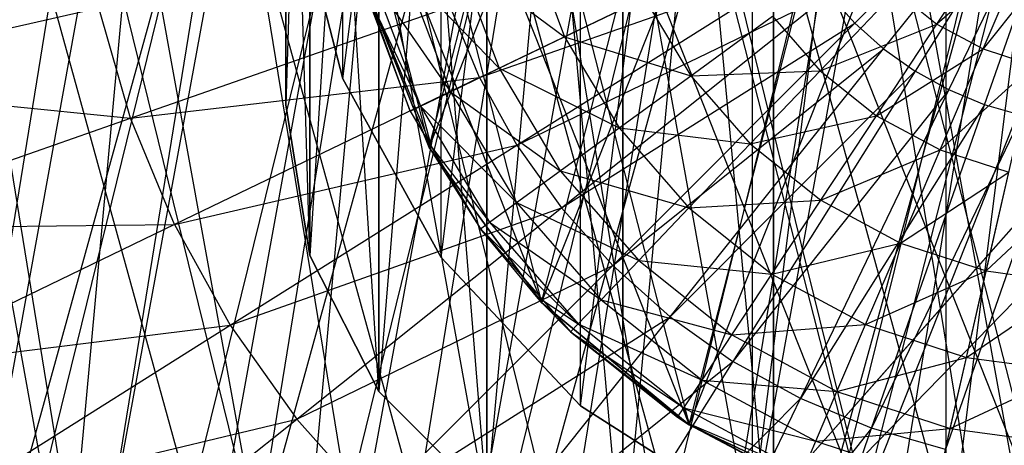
# Model space of a CAD drawing. Extents: x -0.31 to 2.17, y -0.31 to 0.31.
# Tile 4 of 14: x -0.17 to -0.01, y -0.1 to -0.04. Entities that reach past the tile are written whole.
import ezdxf

# ---------------------------------------------------------------- set-up
doc = ezdxf.new("R2010")
doc.units = 0
doc.header["$MEASUREMENT"] = 0
doc.linetypes.add('solid', pattern=[0])
doc.layers.add('1', color=7, linetype='solid')

msp = doc.modelspace()

# ---------------------------------------------------------------- linework, layer by layer
at = {"layer": '1', "color": 3, "linetype": 'solid'}
for p, q in [((-0.15375, -0.266303, 3.616648), (-0.012382, 0.307251, 3.616648)), ((-0.131823, -0.277811, 2.715), (0.012382, 0.307251, 2.715)), ((-0.109041, -0.287517, 3.616648), (-0.012382, 0.307251, 3.616648)), ((-0.085552, -0.295359, 2.715), (0.012382, 0.307251, 2.715)), ((-0.17468, -0.253068, 2.715), (-0.037065, 0.305258, 2.715)), ((-0.131823, -0.277811, 2.715), (-0.037065, 0.305258, 2.715)), ((-0.109041, -0.287517, 3.616648), (0.037065, 0.305258, 3.616648)), ((-0.061508, -0.301286, 3.616648), (0.037065, 0.305258, 3.616648)), ((-0.194477, -0.238191, 3.616648), (-0.061508, 0.301286, 3.616648)), ((-0.15375, -0.266303, 3.616648), (-0.061508, 0.301286, 3.616648)), ((-0.085552, -0.295359, 2.715), (0.061508, 0.301286, 2.715)), ((-0.17468, -0.253068, 2.715), (-0.085552, 0.295359, 2.715)), ((-0.085552, 0.295359, 3.641), (0.012382, -0.307251, 3.641)), ((-0.194477, -0.238191, 3.616648), (-0.109041, 0.287517, 3.616648)), ((-0.131823, 0.277811, 3.641), (-0.037065, -0.305258, 3.641)), ((-0.131823, 0.277811, 3.641), (0.012382, -0.307251, 3.641)), ((-0.17468, 0.253068, 3.641), (-0.085552, -0.295359, 3.641)), ((-0.17468, 0.253068, 3.641), (-0.037065, -0.305258, 3.641)), ((-0.112544, -0.209141, 1.05), (0.010655, 0.237261, 1.05)), ((-0.073392, -0.225876, 1.05), (0.010655, 0.237261, 1.05)), ((-0.148079, -0.185685, 1.05), (-0.03188, 0.235351, 1.05)), ((-0.112544, -0.209141, 1.05), (-0.03188, 0.235351, 1.05)), ((-0.049811, 0.232218, 0.575), (-0.128928, -0.199459, 0.575)), ((-0.073392, -0.225876, 1.05), (0.052849, 0.231545, 1.05)), ((-0.178854, -0.15626, 1.05), (-0.073392, 0.225876, 1.05)), ((-0.148079, -0.185685, 1.05), (-0.073392, 0.225876, 1.05)), ((-0.073392, 0.225876, 2.25), (0.010655, -0.237261, 2.25)), ((-0.213013, 0.22177, 3.641), (-0.131823, -0.277811, 3.641)), ((-0.213013, 0.22177, 3.641), (-0.085552, -0.295359, 3.641)), ((-0.090858, 0.219434, 0.575), (-0.162773, -0.172949, 0.575)), ((-0.128928, -0.199459, 0.575), (-0.090858, 0.219434, 0.575)), ((-0.178854, -0.15626, 1.05), (-0.112544, 0.209141, 1.05)), ((-0.112544, 0.209141, 2.25), (-0.03188, -0.235351, 2.25)), ((-0.112544, 0.209141, 2.25), (0.010655, -0.237261, 2.25)), ((-0.128928, 0.199459, 0.575), (-0.162773, -0.172949, 0.575)), ((-0.148079, 0.185685, 2.25), (-0.073392, -0.225876, 2.25)), ((-0.148079, 0.185685, 2.25), (-0.03188, -0.235351, 2.25)), ((-0.178854, 0.15626, 2.25), (-0.112544, -0.209141, 2.25)), ((-0.178854, 0.15626, 2.25), (-0.073392, -0.225876, 2.25)), ((-0.128928, -0.199459, 1.05), (0.182489, 0.152, 1.05)), ((0.182489, 0.152, 0.575), (-0.128928, -0.199459, 0.575)), ((0.198752, 0.137438, 1.05), (-0.128928, -0.199459, 1.05)), ((-0.05, 0.125, -0.575), (-0.073176, -0.121329, -0.575)), ((-0.05, 0.125, -0.575), (-0.05, -0.125, -0.575)), ((-0.05, -0.125, -0.81), (-0.05, 0.125, -0.81)), ((-0.023423, -0.122786, -0.465), (0.007849, 0.124753, -0.465)), ((-0.023423, -0.122786, -0.715), (0.007849, 0.124753, -0.715)), ((-0.053222, -0.113103, -0.465), (-0.023423, 0.122786, -0.465)), ((-0.053222, -0.113103, -0.715), (-0.023423, 0.122786, -0.715)), ((-0.023423, -0.122786, -0.465), (-0.023423, 0.122786, -0.465)), ((-0.023423, -0.122786, -0.715), (-0.023423, 0.122786, -0.715)), ((-0.203882, 0.121814, 2.25), (-0.148079, -0.185685, 2.25)), ((-0.203882, 0.121814, 2.25), (-0.112544, -0.209141, 2.25)), ((-0.073176, 0.121329, -0.575), (-0.094084, -0.110676, -0.575)), ((-0.073176, 0.121329, -0.575), (-0.073176, -0.121329, -0.575)), ((-0.073176, -0.121329, -0.81), (-0.073176, 0.121329, -0.81)), ((-0.05, -0.125, -0.81), (-0.073176, 0.121329, -0.81)), ((-0.085654, -0.080434, 0.06), (-0.007378, 0.117268, 0.06)), ((-0.085654, -0.080434), (-0.007378, 0.117268)), ((-0.06296, -0.099209, 0.06), (-0.007378, 0.117268, 0.06)), ((-0.06296, -0.099209), (-0.007378, 0.117268)), ((-0.06296, -0.099209, 0.06), (0.022017, 0.115419, 0.06)), ((-0.06296, -0.099209), (0.022017, 0.115419)), ((-0.036309, -0.111749, 0.06), (0.022017, 0.115419, 0.06)), ((-0.036309, -0.111749), (0.022017, 0.115419)), ((-0.079678, -0.096314, -0.465), (-0.053222, 0.113103, -0.465)), ((-0.079678, -0.096314, -0.715), (-0.053222, 0.113103, -0.715)), ((-0.053222, -0.113103, -0.465), (-0.053222, 0.113103, -0.465)), ((-0.053222, -0.113103, -0.715), (-0.053222, 0.113103, -0.715)), ((-0.094084, 0.110676, -0.575), (-0.110676, -0.094084, -0.575)), ((-0.102966, -0.056606, 0.06), (-0.036309, 0.111749, 0.06)), ((-0.102966, -0.056606), (-0.036309, 0.111749)), ((-0.094084, 0.110676, -0.575), (-0.094084, -0.110676, -0.575)), ((-0.094084, -0.110676, -0.81), (-0.094084, 0.110676, -0.81)), ((-0.073176, -0.121329, -0.81), (-0.094084, 0.110676, -0.81)), ((-0.085654, -0.080434, 0.06), (-0.036309, 0.111749, 0.06)), ((-0.085654, -0.080434), (-0.036309, 0.111749)), ((-0.036309, -0.111749, 0.06), (0.050029, 0.106317, 0.06)), ((-0.036309, -0.111749), (0.050029, 0.106317)), ((-0.102966, -0.056606, 0.06), (-0.06296, 0.099209, 0.06)), ((-0.102966, -0.056606), (-0.06296, 0.099209)), ((-0.06296, 0.099209, 0.06), (-0.007378, -0.117268, 0.06)), ((-0.101127, -0.073473, -0.465), (-0.079678, 0.096314, -0.465)), ((-0.101127, -0.073473, -0.715), (-0.079678, 0.096314, -0.715)), ((-0.079678, -0.096314, -0.465), (-0.079678, 0.096314, -0.465)), ((-0.079678, -0.096314, -0.715), (-0.079678, 0.096314, -0.715)), ((-0.110676, 0.094084, -0.575), (-0.121329, -0.073176, -0.575)), ((-0.110676, 0.094084, -0.575), (-0.110676, -0.094084, -0.575)), ((-0.110676, -0.094084, -0.81), (-0.110676, 0.094084, -0.81)), ((-0.094084, -0.110676, -0.81), (-0.110676, 0.094084, -0.81)), ((-0.085654, 0.080434, 0.06), (-0.036309, -0.111749, 0.06)), ((-0.085654, 0.080434, 0.06), (-0.007378, -0.117268, 0.06)), ((-0.121329, 0.073176, -0.575), (-0.125, -0.05, -0.575)), ((-0.121329, 0.073176, -0.575), (-0.121329, -0.073176, -0.575)), ((-0.121329, -0.073176, -0.81), (-0.121329, 0.073176, -0.81)), ((-0.110676, -0.094084, -0.81), (-0.121329, 0.073176, -0.81)), ((-0.116222, -0.046016, -0.465), (-0.101127, 0.073473, -0.465)), ((-0.116222, -0.046016, -0.715), (-0.101127, 0.073473, -0.715)), ((-0.101127, -0.073473, -0.465), (-0.101127, 0.073473, -0.465)), ((-0.101127, -0.073473, -0.715), (-0.101127, 0.073473, -0.715)), ((-0.102966, 0.056606, 0.06), (-0.06296, -0.099209, 0.06)), ((-0.102966, 0.056606, 0.06), (-0.036309, -0.111749, 0.06)), ((-0.121329, -0.073176, -0.81), (-0.125, 0.05, -0.81)), ((-0.125, 0.05, -0.81), (-0.125, -0.05, -0.81)), ((-0.125, 0.05, -0.575), (-0.125, -0.05, -0.81)), ((-0.125, -0.05, -0.575), (-0.125, 0.05, -0.575)), ((-0.116222, -0.046016, -0.465), (-0.116222, 0.046016, -0.465)), ((-0.116222, -0.046016, -0.715), (-0.116222, 0.046016, -0.715)), ((-0.113809, 0.029221, 0.06), (-0.085654, -0.080434, 0.06)), ((-0.113809, 0.029221, 0.06), (-0.06296, -0.099209, 0.06)), ((-0.1175, 0, 0.06), (-0.102966, -0.056606, 0.06)), ((-0.1175, 0, 0.06), (-0.085654, -0.080434, 0.06)), ((-0.03746, -0.03746, 3.708491), (0, 0, 3.710481)), ((-0.03303, -0.041419, 3.708491), (0, 0, 3.710481)), ((0, 0, 3.710481), (-0.028185, -0.044857, 3.708491)), ((-0.022986, -0.04773, 3.708491), (0, 0, 3.710481)), ((-0.017497, -0.050004, 3.708491), (0, 0, 3.710481)), ((-0.116222, -0.046016, -0.465), (-0.124014, -0.015667, -0.465)), ((-0.124014, -0.015667, -0.715), (-0.116222, -0.046016, -0.465)), ((-0.116222, -0.046016, -0.715), (-0.124014, -0.015667, -0.715)), ((-0.095192, -0.045842, 3.702531), (-0.04773, -0.022986, 3.708491)), ((-0.024822, -0.037604, 3.758271), (-0.01515, -0.022951, 3.76)), ((-0.087855, -0.024246, 3.73364), (-0.082114, -0.039544, 3.73364)), ((-0.010808, -0.025287, 3.76), (-0.024822, -0.037604, 3.758271)), ((-0.017709, -0.041432, 3.758271), (-0.010808, -0.025287, 3.76)), ((-0.098645, -0.027224, 3.720001), (-0.092198, -0.0444, 3.720001)), ((-0.098645, -0.027224, 3.720001), (-0.082114, -0.039544, 3.73364)), ((-0.006119, -0.026811, 3.76), (-0.017709, -0.041432, 3.758271)), ((-0.095192, -0.045842, 3.702531), (-0.044857, -0.028185, 3.708491)), ((-0.08946, -0.056212, 3.702531), (-0.044857, -0.028185, 3.708491)), ((-0.113809, -0.029221, 0.06), (-0.102625, -0.056402, 3.67)), ((-0.105864, -0.050981, 3.67), (-0.113809, -0.029221, 0.06)), ((-0.113809, -0.029221), (-0.102966, -0.056606)), ((-0.102966, -0.056606, 0.06), (-0.113809, -0.029221)), ((-0.113809, -0.029221, 0.06), (-0.102966, -0.056606, 0.06)), ((-0.106662, -0.029437, 3.704442), (-0.099691, -0.048009, 3.704442)), ((-0.106662, -0.029437, 3.704442), (-0.092198, -0.0444, 3.720001)), ((-0.113266, -0.031259, 3.67), (-0.105864, -0.050981, 3.67)), ((-0.113266, -0.031259, 3.67), (-0.104306, -0.050231, 3.687558)), ((-0.111599, -0.030799, 3.687558), (-0.104306, -0.050231, 3.687558)), ((-0.111599, -0.030799, 3.687558), (-0.099691, -0.048009, 3.704442)), ((-0.08946, -0.056212, 3.702531), (-0.041419, -0.03303, 3.708491)), ((-0.082604, -0.065875, 3.702531), (-0.041419, -0.03303, 3.708491)), ((-0.042805, -0.044771, 3.753149), (-0.031138, -0.032568, 3.758271)), ((-0.041419, -0.03303, 3.708491), (-0.03746, -0.03746, 3.708491)), ((-0.031138, -0.032568, 3.758271), (-0.024822, -0.037604, 3.758271)), ((-0.082114, -0.039544, 3.73364), (-0.069826, -0.033627, 3.744832)), ((-0.069826, -0.033627, 3.744832), (-0.0627, -0.045554, 3.744832)), ((-0.203692, -0.046491, 3.67886), (-0.153782, -0.0351, 3.692636)), ((-0.148885, -0.052097, 3.692636), (-0.153782, -0.0351, 3.692636)), ((-0.148885, -0.052097, 3.692636), (-0.099726, -0.034896, 3.702531)), ((-0.095192, -0.045842, 3.702531), (-0.099726, -0.034896, 3.702531)), ((-0.082604, -0.065875, 3.702531), (-0.03746, -0.03746, 3.708491)), ((-0.074709, -0.074709, 3.702531), (-0.03746, -0.03746, 3.708491)), ((-0.0627, -0.045554, 3.744832), (-0.050112, -0.036408, 3.753149)), ((-0.050112, -0.036408, 3.753149), (-0.042805, -0.044771, 3.753149)), ((-0.042805, -0.044771, 3.753149), (-0.024822, -0.037604, 3.758271)), ((-0.03746, -0.03746, 3.708491), (-0.03303, -0.041419, 3.708491)), ((-0.034123, -0.051695, 3.753149), (-0.024822, -0.037604, 3.758271)), ((-0.024822, -0.037604, 3.758271), (-0.017709, -0.041432, 3.758271)), ((-0.092198, -0.0444, 3.720001), (-0.082114, -0.039544, 3.73364)), ((-0.082114, -0.039544, 3.73364), (-0.073733, -0.053571, 3.73364)), ((-0.082114, -0.039544, 3.73364), (-0.0627, -0.045554, 3.744832)), ((-0.074709, -0.074709, 3.702531), (-0.03303, -0.041419, 3.708491)), ((-0.065875, -0.082604, 3.702531), (-0.03303, -0.041419, 3.708491)), ((-0.034123, -0.051695, 3.753149), (-0.017709, -0.041432, 3.758271)), ((-0.03303, -0.041419, 3.708491), (-0.028185, -0.044857, 3.708491)), ((-0.024345, -0.056957, 3.753149), (-0.017709, -0.041432, 3.758271)), ((-0.017709, -0.041432, 3.758271), (-0.010026, -0.043928, 3.758271)), ((-0.024345, -0.056957, 3.753149), (-0.010026, -0.043928, 3.758271)), ((-0.099691, -0.048009, 3.704442), (-0.092198, -0.0444, 3.720001)), ((-0.092198, -0.0444, 3.720001), (-0.082789, -0.060149, 3.720001)), ((-0.092198, -0.0444, 3.720001), (-0.073733, -0.053571, 3.73364)), ((-0.065875, -0.082604, 3.702531), (-0.028185, -0.044857, 3.708491)), ((-0.0627, -0.045554, 3.744832), (-0.042805, -0.044771, 3.753149)), ((-0.028185, -0.044857, 3.708491), (-0.056212, -0.08946, 3.702531)), ((-0.053558, -0.056018, 3.744832), (-0.042805, -0.044771, 3.753149)), ((-0.042805, -0.044771, 3.753149), (-0.034123, -0.051695, 3.753149)), ((-0.022986, -0.04773, 3.708491), (-0.028185, -0.044857, 3.708491)), ((-0.203692, -0.046491, 3.67886), (-0.148885, -0.052097, 3.692636)), ((-0.148885, -0.052097, 3.692636), (-0.095192, -0.045842, 3.702531)), ((-0.095192, -0.045842, 3.702531), (-0.142116, -0.06844, 3.692636)), ((-0.101127, -0.073473, -0.465), (-0.116222, -0.046016, -0.465)), ((-0.116222, -0.046016, -0.715), (-0.101127, -0.073473, -0.465)), ((-0.116222, -0.046016, -0.715), (-0.116222, -0.046016, -0.465)), ((-0.101127, -0.073473, -0.715), (-0.116222, -0.046016, -0.715)), ((-0.095192, -0.045842, 3.702531), (-0.08946, -0.056212, 3.702531)), ((-0.073733, -0.053571, 3.73364), (-0.0627, -0.045554, 3.744832)), ((-0.0627, -0.045554, 3.744832), (-0.053558, -0.056018, 3.744832)), ((-0.104306, -0.050231, 3.687558), (-0.099691, -0.048009, 3.704442)), ((-0.099691, -0.048009, 3.704442), (-0.089517, -0.065038, 3.704442)), ((-0.099691, -0.048009, 3.704442), (-0.082789, -0.060149, 3.720001)), ((-0.022986, -0.04773, 3.708491), (-0.056212, -0.08946, 3.702531)), ((-0.045842, -0.095192, 3.702531), (-0.022986, -0.04773, 3.708491)), ((-0.017497, -0.050004, 3.708491), (-0.022986, -0.04773, 3.708491)), ((-0.121329, -0.073176, -0.575), (-0.125, -0.05, -0.575)), ((-0.125, -0.05, -0.81), (-0.121329, -0.073176, -0.81)), ((-0.121329, -0.073176, -0.575), (-0.125, -0.05, -0.81)), ((-0.125, -0.05, -0.81), (-0.125, -0.05, -0.575)), ((-0.105864, -0.050981, 3.67), (-0.104306, -0.050231, 3.687558)), ((-0.105864, -0.050981, 3.67), (-0.102625, -0.056402, 3.67)), ((-0.104306, -0.050231, 3.687558), (-0.102625, -0.056402, 3.67)), ((-0.104306, -0.050231, 3.687558), (-0.09366, -0.068048, 3.687558)), ((-0.104306, -0.050231, 3.687558), (-0.089517, -0.065038, 3.704442)), ((-0.017497, -0.050004, 3.708491), (-0.045842, -0.095192, 3.702531)), ((-0.034896, -0.099726, 3.702531), (-0.017497, -0.050004, 3.708491)), ((-0.011788, -0.051648, 3.708491), (-0.017497, -0.050004, 3.708491)), ((-0.197206, -0.069005, 3.67886), (-0.148885, -0.052097, 3.692636)), ((-0.142116, -0.06844, 3.692636), (-0.148885, -0.052097, 3.692636)), ((-0.053558, -0.056018, 3.744832), (-0.034123, -0.051695, 3.753149)), ((-0.042695, -0.064681, 3.744832), (-0.034123, -0.051695, 3.753149)), ((-0.011788, -0.051648, 3.708491), (-0.034896, -0.099726, 3.702531)), ((-0.034123, -0.051695, 3.753149), (-0.024345, -0.056957, 3.753149)), ((-0.02351, -0.103006, 3.702531), (-0.011788, -0.051648, 3.708491)), ((-0.005932, -0.052644, 3.708491), (-0.02351, -0.103006, 3.702531)), ((-0.082789, -0.060149, 3.720001), (-0.073733, -0.053571, 3.73364)), ((-0.073733, -0.053571, 3.73364), (-0.062983, -0.065875, 3.73364)), ((-0.073733, -0.053571, 3.73364), (-0.053558, -0.056018, 3.744832)), ((-0.062983, -0.065875, 3.73364), (-0.053558, -0.056018, 3.744832)), ((-0.053558, -0.056018, 3.744832), (-0.042695, -0.064681, 3.744832)), ((-0.142116, -0.06844, 3.692636), (-0.08946, -0.056212, 3.702531)), ((-0.13356, -0.083921, 3.692636), (-0.08946, -0.056212, 3.702531)), ((-0.102966, -0.056606, 0.06), (-0.102625, -0.056402, 3.67)), ((-0.102966, -0.056606, 0.06), (-0.095059, -0.069065, 3.67)), ((-0.102966, -0.056606, 0.06), (-0.102966, -0.056606)), ((-0.102966, -0.056606), (-0.085654, -0.080434)), ((-0.085654, -0.080434, 0.06), (-0.102966, -0.056606)), ((-0.102966, -0.056606, 0.06), (-0.085654, -0.080434, 0.06)), ((-0.102625, -0.056402, 3.67), (-0.095059, -0.069065, 3.67)), ((-0.102625, -0.056402, 3.67), (-0.09366, -0.068048, 3.687558)), ((-0.08946, -0.056212, 3.702531), (-0.082604, -0.065875, 3.702531)), ((-0.042695, -0.064681, 3.744832), (-0.024345, -0.056957, 3.753149)), ((-0.03046, -0.071265, 3.744832), (-0.024345, -0.056957, 3.753149)), ((-0.024345, -0.056957, 3.753149), (-0.013783, -0.060389, 3.753149)), ((-0.089517, -0.065038, 3.704442), (-0.082789, -0.060149, 3.720001)), ((-0.082789, -0.060149, 3.720001), (-0.070718, -0.073965, 3.720001)), ((-0.082789, -0.060149, 3.720001), (-0.062983, -0.065875, 3.73364)), ((-0.03046, -0.071265, 3.744832), (-0.013783, -0.060389, 3.753149)), ((-0.017246, -0.075558, 3.744832), (-0.013783, -0.060389, 3.753149)), ((-0.017246, -0.075558, 3.744832), (-0.002779, -0.061879, 3.753149)), ((-0.09366, -0.068048, 3.687558), (-0.089517, -0.065038, 3.704442)), ((-0.089517, -0.065038, 3.704442), (-0.076466, -0.079977, 3.704442)), ((-0.089517, -0.065038, 3.704442), (-0.070718, -0.073965, 3.720001)), ((-0.062983, -0.065875, 3.73364), (-0.042695, -0.064681, 3.744832)), ((-0.050209, -0.076063, 3.73364), (-0.042695, -0.064681, 3.744832)), ((-0.042695, -0.064681, 3.744832), (-0.03046, -0.071265, 3.744832)), ((-0.13356, -0.083921, 3.692636), (-0.082604, -0.065875, 3.702531)), ((-0.123324, -0.098347, 3.692636), (-0.082604, -0.065875, 3.702531)), ((-0.082604, -0.065875, 3.702531), (-0.074709, -0.074709, 3.702531)), ((-0.070718, -0.073965, 3.720001), (-0.062983, -0.065875, 3.73364)), ((-0.062983, -0.065875, 3.73364), (-0.050209, -0.076063, 3.73364)), ((-0.095059, -0.069065, 3.67), (-0.09366, -0.068048, 3.687558)), ((-0.09366, -0.068048, 3.687558), (-0.080005, -0.083678, 3.687558)), ((-0.09366, -0.068048, 3.687558), (-0.076466, -0.079977, 3.704442)), ((-0.197206, -0.069005, 3.67886), (-0.142116, -0.06844, 3.692636)), ((-0.142116, -0.06844, 3.692636), (-0.188239, -0.090651, 3.67886)), ((-0.142116, -0.06844, 3.692636), (-0.13356, -0.083921, 3.692636)), ((-0.085654, -0.080434, 0.06), (-0.095059, -0.069065, 3.67)), ((-0.095059, -0.069065, 3.67), (-0.085355, -0.080173, 3.67)), ((-0.095059, -0.069065, 3.67), (-0.080005, -0.083678, 3.687558)), ((-0.050209, -0.076063, 3.73364), (-0.03046, -0.071265, 3.744832)), ((-0.03582, -0.083805, 3.73364), (-0.03046, -0.071265, 3.744832)), ((-0.03046, -0.071265, 3.744832), (-0.017246, -0.075558, 3.744832)), ((-0.121329, -0.073176, -0.575), (-0.121329, -0.073176, -0.81)), ((-0.110676, -0.094084, -0.575), (-0.121329, -0.073176, -0.575)), ((-0.121329, -0.073176, -0.81), (-0.110676, -0.094084, -0.81)), ((-0.110676, -0.094084, -0.575), (-0.121329, -0.073176, -0.81)), ((-0.079678, -0.096314, -0.465), (-0.101127, -0.073473, -0.465)), ((-0.101127, -0.073473, -0.715), (-0.079678, -0.096314, -0.465)), ((-0.101127, -0.073473, -0.715), (-0.101127, -0.073473, -0.465)), ((-0.079678, -0.096314, -0.715), (-0.101127, -0.073473, -0.715)), ((-0.076466, -0.079977, 3.704442), (-0.070718, -0.073965, 3.720001)), ((-0.070718, -0.073965, 3.720001), (-0.056375, -0.085404, 3.720001)), ((-0.070718, -0.073965, 3.720001), (-0.050209, -0.076063, 3.73364)), ((-0.123324, -0.098347, 3.692636), (-0.074709, -0.074709, 3.702531)), ((-0.111537, -0.111537, 3.692636), (-0.074709, -0.074709, 3.702531)), ((-0.074709, -0.074709, 3.702531), (-0.065875, -0.082604, 3.702531)), ((-0.03582, -0.083805, 3.73364), (-0.017246, -0.075558, 3.744832)), ((-0.02028, -0.088855, 3.73364), (-0.017246, -0.075558, 3.744832)), ((-0.017246, -0.075558, 3.744832), (-0.003477, -0.077423, 3.744832)), ((-0.056375, -0.085404, 3.720001), (-0.050209, -0.076063, 3.73364)), ((-0.050209, -0.076063, 3.73364), (-0.03582, -0.083805, 3.73364)), ((-0.02028, -0.088855, 3.73364), (-0.003477, -0.077423, 3.744832)), ((-0.085355, -0.080173, 3.67), (-0.085654, -0.080434, 0.06)), ((-0.085355, -0.080173, 3.67), (-0.0812, -0.084928, 3.67)), ((-0.085355, -0.080173, 3.67), (-0.080005, -0.083678, 3.687558)), ((-0.080005, -0.083678, 3.687558), (-0.076466, -0.079977, 3.704442)), ((-0.076466, -0.079977, 3.704442), (-0.060956, -0.092345, 3.704442)), ((-0.076466, -0.079977, 3.704442), (-0.056375, -0.085404, 3.720001)), ((-0.085654, -0.080434, 0.06), (-0.0812, -0.084928, 3.67)), ((-0.085654, -0.080434, 0.06), (-0.085654, -0.080434)), ((-0.085654, -0.080434), (-0.06296, -0.099209)), ((-0.06296, -0.099209, 0.06), (-0.085654, -0.080434)), ((-0.085654, -0.080434, 0.06), (-0.06296, -0.099209, 0.06)), ((-0.111537, -0.111537, 3.692636), (-0.065875, -0.082604, 3.702531)), ((-0.098347, -0.123324, 3.692636), (-0.065875, -0.082604, 3.702531)), ((-0.065875, -0.082604, 3.702531), (-0.056212, -0.08946, 3.702531)), ((-0.188239, -0.090651, 3.67886), (-0.13356, -0.083921, 3.692636)), ((-0.176906, -0.111157, 3.67886), (-0.13356, -0.083921, 3.692636)), ((-0.13356, -0.083921, 3.692636), (-0.123324, -0.098347, 3.692636)), ((-0.080005, -0.083678, 3.687558), (-0.0812, -0.084928, 3.67)), ((-0.080005, -0.083678, 3.687558), (-0.063778, -0.096619, 3.687558)), ((-0.080005, -0.083678, 3.687558), (-0.060956, -0.092345, 3.704442)), ((-0.056375, -0.085404, 3.720001), (-0.03582, -0.083805, 3.73364)), ((-0.040219, -0.094097, 3.720001), (-0.03582, -0.083805, 3.73364)), ((-0.03582, -0.083805, 3.73364), (-0.02028, -0.088855, 3.73364)), ((-0.06296, -0.099209, 0.06), (-0.0812, -0.084928, 3.67)), ((-0.0812, -0.084928, 3.67), (-0.06473, -0.098062, 3.67)), ((-0.0812, -0.084928, 3.67), (-0.063778, -0.096619, 3.687558)), ((-0.060956, -0.092345, 3.704442), (-0.056375, -0.085404, 3.720001)), ((-0.056375, -0.085404, 3.720001), (-0.040219, -0.094097, 3.720001)), ((-0.040219, -0.094097, 3.720001), (-0.02028, -0.088855, 3.73364)), ((-0.022771, -0.099767, 3.720001), (-0.02028, -0.088855, 3.73364)), ((-0.02028, -0.088855, 3.73364), (-0.004089, -0.091048, 3.73364)), ((-0.098347, -0.123324, 3.692636), (-0.056212, -0.08946, 3.702531)), ((-0.056212, -0.08946, 3.702531), (-0.083921, -0.13356, 3.692636)), ((-0.045842, -0.095192, 3.702531), (-0.056212, -0.08946, 3.702531)), ((-0.063778, -0.096619, 3.687558), (-0.060956, -0.092345, 3.704442)), ((-0.060956, -0.092345, 3.704442), (-0.043488, -0.101745, 3.704442)), ((-0.060956, -0.092345, 3.704442), (-0.040219, -0.094097, 3.720001)), ((-0.022771, -0.099767, 3.720001), (-0.004089, -0.091048, 3.73364)), ((-0.110676, -0.094084, -0.575), (-0.110676, -0.094084, -0.81)), ((-0.094084, -0.110676, -0.575), (-0.110676, -0.094084, -0.575)), ((-0.110676, -0.094084, -0.81), (-0.094084, -0.110676, -0.81)), ((-0.094084, -0.110676, -0.575), (-0.110676, -0.094084, -0.81)), ((-0.045842, -0.095192, 3.702531), (-0.083921, -0.13356, 3.692636)), ((-0.06844, -0.142116, 3.692636), (-0.045842, -0.095192, 3.702531)), ((-0.034896, -0.099726, 3.702531), (-0.045842, -0.095192, 3.702531)), ((-0.043488, -0.101745, 3.704442), (-0.040219, -0.094097, 3.720001)), ((-0.040219, -0.094097, 3.720001), (-0.022771, -0.099767, 3.720001)), ((-0.053222, -0.113103, -0.465), (-0.079678, -0.096314, -0.465)), ((-0.079678, -0.096314, -0.715), (-0.053222, -0.113103, -0.465)), ((-0.079678, -0.096314, -0.715), (-0.079678, -0.096314, -0.465)), ((-0.053222, -0.113103, -0.715), (-0.079678, -0.096314, -0.715)), ((-0.06473, -0.098062, 3.67), (-0.063778, -0.096619, 3.687558)), ((-0.063778, -0.096619, 3.687558), (-0.062879, -0.099059, 3.67)), ((-0.063778, -0.096619, 3.687558), (-0.045501, -0.106454, 3.687558)), ((-0.063778, -0.096619, 3.687558), (-0.043488, -0.101745, 3.704442)), ((-0.176906, -0.111157, 3.67886), (-0.123324, -0.098347, 3.692636)), ((-0.163348, -0.130266, 3.67886), (-0.123324, -0.098347, 3.692636)), ((-0.123324, -0.098347, 3.692636), (-0.111537, -0.111537, 3.692636)), ((-0.06473, -0.098062, 3.67), (-0.06296, -0.099209, 0.06)), ((-0.06473, -0.098062, 3.67), (-0.062879, -0.099059, 3.67)), ((-0.034896, -0.099726, 3.702531), (-0.06844, -0.142116, 3.692636)), ((-0.062879, -0.099059, 3.67), (-0.06296, -0.099209, 0.06)), ((-0.04618, -0.108045, 3.67), (-0.06296, -0.099209, 0.06)), ((-0.06296, -0.099209, 0.06), (-0.06296, -0.099209)), ((-0.06296, -0.099209), (-0.036309, -0.111749)), ((-0.036309, -0.111749, 0.06), (-0.06296, -0.099209)), ((-0.06296, -0.099209, 0.06), (-0.036309, -0.111749, 0.06)), ((-0.062879, -0.099059, 3.67), (-0.04618, -0.108045, 3.67)), ((-0.062879, -0.099059, 3.67), (-0.045501, -0.106454, 3.687558)), ((-0.052097, -0.148885, 3.692636), (-0.034896, -0.099726, 3.702531)), ((-0.043488, -0.101745, 3.704442), (-0.022771, -0.099767, 3.720001)), ((-0.02351, -0.103006, 3.702531), (-0.034896, -0.099726, 3.702531)), ((-0.024622, -0.107875, 3.704442), (-0.022771, -0.099767, 3.720001)), ((-0.022771, -0.099767, 3.720001), (-0.004591, -0.102229, 3.720001)), ((-0.045501, -0.106454, 3.687558), (-0.043488, -0.101745, 3.704442)), ((-0.043488, -0.101745, 3.704442), (-0.024622, -0.107875, 3.704442))]:
    msp.add_line(p, q, dxfattribs=at)

doc.saveas('drawing.dxf')
